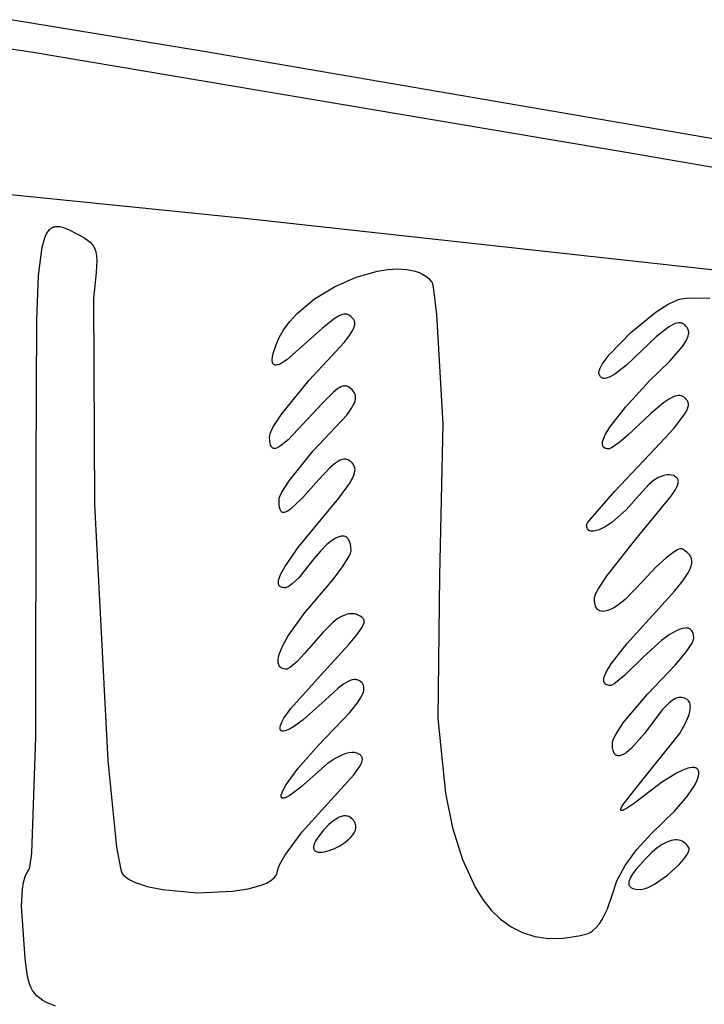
# Model space of a CAD drawing. Extents: x -74.1 to 10.8, y -36.7 to 44.6.
# Tile 168 of 199: x -18.8 to -18, y -8 to -6.8. Entities that reach past the tile are written whole.
import ezdxf

# ---------------------------------------------------------------- set-up
doc = ezdxf.new("R2010")
doc.units = 0

msp = doc.modelspace()

# ---------------------------------------------------------------- linework, layer by layer
at = {"layer": 'Layer 1', "color": 7, "linetype": 'CONTINUOUS'}
for p, q in [((-18.550585, -6.877258), (-18.778326, -6.839597)), ((-18.800899, -6.870297), (-18.751932, -6.877315)), ((-18.751932, -6.877315), (-18.0575, -6.994724)), ((-17.643546, -7.03261), (-18.550585, -6.877258)), ((-18.0575, -6.994724), (-17.489465, -7.092332)), ((-18.505459, -7.071707), (-18.864221, -7.035124)), ((-17.594181, -7.171264), (-18.505459, -7.071707)), ((-18.736876, -7.090175), (-18.734986, -7.086915)), ((-18.734986, -7.086915), (-18.733974, -7.085569)), ((-18.733974, -7.085569), (-18.732915, -7.084404)), ((-18.732915, -7.084404), (-18.731809, -7.083414)), ((-18.731809, -7.083414), (-18.730655, -7.082594)), ((-18.730655, -7.082594), (-18.729452, -7.081936)), ((-18.729452, -7.081936), (-18.728199, -7.081434)), ((-18.728199, -7.081434), (-18.726894, -7.081083)), ((-18.726894, -7.081083), (-18.725538, -7.080877)), ((-18.725538, -7.080877), (-18.724129, -7.080808)), ((-18.724129, -7.080808), (-18.721148, -7.08106)), ((-18.721148, -7.08106), (-18.717944, -7.081791)), ((-18.717944, -7.081791), (-18.710836, -7.084487)), ((-18.710836, -7.084487), (-18.692071, -7.094273)), ((-18.741536, -7.104953), (-18.738593, -7.094236)), ((-18.738593, -7.094236), (-18.736876, -7.090175)), ((-18.692071, -7.094273), (-18.685527, -7.099317)), ((-18.745676, -7.138156), (-18.741536, -7.104953)), ((-18.685527, -7.099317), (-18.683053, -7.102031)), ((-18.683053, -7.102031), (-18.682007, -7.103503)), ((-18.682007, -7.103503), (-18.681087, -7.105078)), ((-18.681087, -7.105078), (-18.680288, -7.106775)), ((-18.680288, -7.106775), (-18.679049, -7.110612)), ((-18.679049, -7.110612), (-18.678272, -7.11517)), ((-18.677939, -7.120602), (-18.678528, -7.134708)), ((-18.678272, -7.11517), (-18.677939, -7.120602)), ((-18.375123, -7.140002), (-18.350039, -7.132869)), ((-18.350039, -7.132869), (-18.337984, -7.130985)), ((-18.337984, -7.130985), (-18.326515, -7.130333)), ((-18.326515, -7.130333), (-18.315828, -7.130996)), ((-18.315828, -7.130996), (-18.306118, -7.133057)), ((-18.306118, -7.133057), (-18.30169, -7.134638)), ((-18.747896, -7.189689), (-18.745676, -7.138156)), ((-18.678528, -7.134708), (-18.680671, -7.154168)), ((-18.400202, -7.151069), (-18.375123, -7.140002)), ((-18.30169, -7.134638), (-18.297581, -7.136599)), ((-18.297581, -7.136599), (-18.293813, -7.138951)), ((-18.293813, -7.138951), (-18.290412, -7.141704)), ((-18.290412, -7.141704), (-18.287403, -7.144869)), ((-18.287403, -7.144869), (-18.287017, -7.145332)), ((-18.680671, -7.154168), (-18.681674, -7.164667)), ((-18.423708, -7.165407), (-18.400202, -7.151069)), ((-18.287017, -7.145332), (-18.286912, -7.145467)), ((-18.286912, -7.145467), (-18.2867, -7.145822)), ((-18.2867, -7.145822), (-18.286486, -7.146294)), ((-18.286486, -7.146294), (-18.286052, -7.147578)), ((-18.286052, -7.147578), (-18.285162, -7.151481)), ((-18.285162, -7.151481), (-18.281393, -7.183535)), ((-18.681674, -7.164667), (-18.680637, -7.405113)), ((-18.444077, -7.182353), (-18.423708, -7.165407)), ((-18.004465, -7.168368), (-17.998809, -7.16607)), ((-17.998809, -7.16607), (-17.995351, -7.165124)), ((-17.995351, -7.165124), (-17.986898, -7.164169)), ((-17.986898, -7.164169), (-17.962359, -7.164333)), ((-18.024784, -7.180562), (-18.010769, -7.171631)), ((-18.010769, -7.171631), (-18.004465, -7.168368)), ((-18.74853, -7.360409), (-18.747896, -7.189689)), ((-18.452596, -7.191597), (-18.444077, -7.182353)), ((-18.400852, -7.188695), (-18.414412, -7.199506)), ((-18.39554, -7.185509), (-18.400852, -7.188695)), ((-18.3932, -7.184438), (-18.39554, -7.185509)), ((-18.391051, -7.183702), (-18.3932, -7.184438)), ((-18.38908, -7.183293), (-18.391051, -7.183702)), ((-18.387271, -7.183201), (-18.38908, -7.183293)), ((-18.386422, -7.183271), (-18.387271, -7.183201)), ((-18.385609, -7.183417), (-18.386422, -7.183271)), ((-18.38483, -7.183637), (-18.385609, -7.183417)), ((-18.384081, -7.183931), (-18.38483, -7.183637)), ((-18.383363, -7.184296), (-18.384081, -7.183931)), ((-18.382672, -7.184733), (-18.383363, -7.184296)), ((-18.381368, -7.185816), (-18.382672, -7.184733)), ((-18.380153, -7.187169), (-18.381368, -7.185816)), ((-18.379387, -7.187859), (-18.380153, -7.187169)), ((-18.37868, -7.188568), (-18.379387, -7.187859)), ((-18.378069, -7.189311), (-18.37868, -7.188568)), ((-18.377556, -7.190089), (-18.378069, -7.189311)), ((-18.377143, -7.190908), (-18.377556, -7.190089)), ((-18.37683, -7.191768), (-18.377143, -7.190908)), ((-18.281393, -7.183535), (-18.27394, -7.311264)), ((-18.054668, -7.204629), (-18.024784, -7.180562)), ((-18.465322, -7.211213), (-18.459742, -7.201245)), ((-18.459742, -7.201245), (-18.452596, -7.191597)), ((-18.414412, -7.199506), (-18.455901, -7.236405)), ((-18.382743, -7.208168), (-18.37885, -7.201912)), ((-18.37885, -7.201912), (-18.377618, -7.199229)), ((-18.377618, -7.199229), (-18.376845, -7.196811)), ((-18.376845, -7.196811), (-18.376626, -7.195694)), ((-18.376621, -7.192674), (-18.37683, -7.191768)), ((-18.376626, -7.195694), (-18.376517, -7.194634)), ((-18.376516, -7.193629), (-18.376621, -7.192674)), ((-18.376517, -7.194634), (-18.376516, -7.193629)), ((-18.010592, -7.198348), (-18.024406, -7.209385)), ((-18.005112, -7.195173), (-18.010592, -7.198348)), ((-18.002681, -7.194153), (-18.005112, -7.195173)), ((-18.000439, -7.193504), (-18.002681, -7.194153)), ((-17.998372, -7.193222), (-18.000439, -7.193504)), ((-17.9974, -7.193217), (-17.998372, -7.193222)), ((-17.996467, -7.193301), (-17.9974, -7.193217)), ((-17.995571, -7.193475), (-17.996467, -7.193301)), ((-17.994709, -7.193736), (-17.995571, -7.193475)), ((-17.993882, -7.194086), (-17.994709, -7.193736)), ((-17.993087, -7.194522), (-17.993882, -7.194086)), ((-17.992322, -7.195045), (-17.993087, -7.194522)), ((-17.991585, -7.195654), (-17.992322, -7.195045)), ((-17.990191, -7.197126), (-17.991585, -7.195654)), ((-17.988843, -7.198692), (-17.990191, -7.197126)), ((-17.988291, -7.199515), (-17.988843, -7.198692)), ((-17.987829, -7.200373), (-17.988291, -7.199515)), ((-17.987459, -7.201268), (-17.987829, -7.200373)), ((-17.987182, -7.202203), (-17.987459, -7.201268)), ((-17.987001, -7.203181), (-17.987182, -7.202203)), ((-18.468481, -7.218857), (-18.465322, -7.211213)), ((-18.388633, -7.215768), (-18.382743, -7.208168)), ((-18.079844, -7.230449), (-18.054668, -7.204629)), ((-18.024406, -7.209385), (-18.059616, -7.242708)), ((-17.990023, -7.214282), (-17.988589, -7.211411)), ((-17.988589, -7.211411), (-17.987605, -7.208787)), ((-17.987605, -7.208787), (-17.987053, -7.206391)), ((-17.987053, -7.206391), (-17.986935, -7.205272)), ((-17.986918, -7.204203), (-17.987001, -7.203181)), ((-17.986935, -7.205272), (-17.986918, -7.204203)), ((-18.471822, -7.229003), (-18.468481, -7.218857)), ((-18.430084, -7.260121), (-18.388633, -7.215768)), ((-18.00899, -7.237814), (-17.994305, -7.220847)), ((-17.994305, -7.220847), (-17.990023, -7.214282)), ((-18.47307, -7.236354), (-18.472708, -7.23303)), ((-18.473054, -7.237751), (-18.47307, -7.236354)), ((-18.472708, -7.23303), (-18.471822, -7.229003)), ((-18.455901, -7.236405), (-18.46338, -7.240938)), ((-18.087974, -7.241572), (-18.079844, -7.230449)), ((-18.472906, -7.238971), (-18.473054, -7.237751)), ((-18.472626, -7.240012), (-18.472906, -7.238971)), ((-18.472437, -7.240466), (-18.472626, -7.240012)), ((-18.472215, -7.240876), (-18.472437, -7.240466)), ((-18.47196, -7.24124), (-18.472215, -7.240876)), ((-18.471672, -7.24156), (-18.47196, -7.24124)), ((-18.471351, -7.241835), (-18.471672, -7.24156)), ((-18.470997, -7.242065), (-18.471351, -7.241835)), ((-18.470609, -7.24225), (-18.470997, -7.242065)), ((-18.470189, -7.24239), (-18.470609, -7.24225)), ((-18.469736, -7.242485), (-18.470189, -7.24239)), ((-18.469249, -7.242535), (-18.469736, -7.242485)), ((-18.46873, -7.242539), (-18.469249, -7.242535)), ((-18.467591, -7.242412), (-18.46873, -7.242539)), ((-18.46632, -7.242103), (-18.467591, -7.242412)), ((-18.46338, -7.240938), (-18.46632, -7.242103)), ((-18.091695, -7.250199), (-18.091237, -7.24833)), ((-18.091237, -7.24833), (-18.090453, -7.246259)), ((-18.090453, -7.246259), (-18.087974, -7.241572)), ((-18.059616, -7.242708), (-18.073147, -7.253046)), ((-18.032721, -7.260947), (-18.00899, -7.237814)), ((-18.091811, -7.251852), (-18.091797, -7.251054)), ((-18.091735, -7.252592), (-18.091811, -7.251852)), ((-18.091797, -7.251054), (-18.091695, -7.250199)), ((-18.091566, -7.253272), (-18.091735, -7.252592)), ((-18.091304, -7.25389), (-18.091566, -7.253272)), ((-18.090838, -7.254805), (-18.091304, -7.25389)), ((-18.090433, -7.255533), (-18.090838, -7.254805)), ((-18.089969, -7.256167), (-18.090433, -7.255533)), ((-18.089446, -7.25671), (-18.089969, -7.256167)), ((-18.088862, -7.25716), (-18.089446, -7.25671)), ((-18.08822, -7.257519), (-18.088862, -7.25716)), ((-18.087518, -7.257786), (-18.08822, -7.257519)), ((-18.086758, -7.257962), (-18.087518, -7.257786)), ((-18.085939, -7.258047), (-18.086758, -7.257962)), ((-18.085062, -7.258041), (-18.085939, -7.258047)), ((-18.083134, -7.257758), (-18.085062, -7.258041)), ((-18.080977, -7.257115), (-18.083134, -7.257758)), ((-18.078592, -7.256114), (-18.080977, -7.257115)), ((-18.073147, -7.253046), (-18.078592, -7.256114)), ((-18.461991, -7.299523), (-18.430084, -7.260121)), ((-18.396493, -7.270049), (-18.401644, -7.274042)), ((-18.394212, -7.268676), (-18.396493, -7.270049)), ((-18.3921, -7.267702), (-18.394212, -7.268676)), ((-18.390137, -7.267114), (-18.3921, -7.267702)), ((-18.389204, -7.266962), (-18.390137, -7.267114)), ((-18.388301, -7.266901), (-18.389204, -7.266962)), ((-18.387424, -7.266931), (-18.388301, -7.266901)), ((-18.386572, -7.267049), (-18.387424, -7.266931)), ((-18.385741, -7.267255), (-18.386572, -7.267049)), ((-18.384929, -7.267547), (-18.385741, -7.267255)), ((-18.384134, -7.267923), (-18.384929, -7.267547)), ((-18.382581, -7.268922), (-18.384134, -7.267923)), ((-18.379518, -7.271791), (-18.382581, -7.268922)), ((-18.060722, -7.29154), (-18.032721, -7.260947)), ((-18.401644, -7.274042), (-18.414887, -7.287363)), ((-18.378091, -7.273367), (-18.379518, -7.271791)), ((-18.376974, -7.27505), (-18.378091, -7.273367)), ((-18.376539, -7.27594), (-18.376974, -7.27505)), ((-18.376189, -7.276866), (-18.376539, -7.27594)), ((-18.376389, -7.284626), (-18.375831, -7.28215)), ((-18.375929, -7.277832), (-18.376189, -7.276866)), ((-18.37576, -7.27884), (-18.375929, -7.277832)), ((-18.375831, -7.28215), (-18.375685, -7.279894)), ((-18.375685, -7.279894), (-18.37576, -7.27884)), ((-18.010422, -7.282512), (-18.016373, -7.286569)), ((-18.005312, -7.279807), (-18.010422, -7.282512)), ((-18.003037, -7.278943), (-18.005312, -7.279807)), ((-18.000928, -7.278395), (-18.003037, -7.278943)), ((-17.998972, -7.278155), (-18.000928, -7.278395)), ((-17.997154, -7.278217), (-17.998972, -7.278155)), ((-17.996292, -7.278359), (-17.997154, -7.278217)), ((-17.995459, -7.278573), (-17.996292, -7.278359)), ((-17.994653, -7.27886), (-17.995459, -7.278573)), ((-17.993873, -7.279217), (-17.994653, -7.27886)), ((-17.992381, -7.280139), (-17.993873, -7.279217)), ((-17.989586, -7.282733), (-17.992381, -7.280139)), ((-17.988945, -7.283447), (-17.989586, -7.282733)), ((-18.414887, -7.287363), (-18.45455, -7.32972)), ((-18.386159, -7.30117), (-18.380764, -7.29362)), ((-18.380764, -7.29362), (-18.377382, -7.287346)), ((-18.377382, -7.287346), (-18.376389, -7.284626)), ((-18.078988, -7.315051), (-18.060722, -7.29154)), ((-18.016373, -7.286569), (-18.031265, -7.298966)), ((-17.989537, -7.296324), (-17.988287, -7.293502)), ((-17.988401, -7.284204), (-17.988945, -7.283447)), ((-17.987958, -7.285008), (-17.988401, -7.284204)), ((-17.988287, -7.293502), (-17.987523, -7.290987)), ((-17.987616, -7.285861), (-17.987958, -7.285008)), ((-17.987378, -7.286767), (-17.987616, -7.285861)), ((-17.987523, -7.290987), (-17.987318, -7.289836)), ((-17.987248, -7.287729), (-17.987378, -7.286767)), ((-17.987318, -7.289836), (-17.987227, -7.288751)), ((-17.987227, -7.288751), (-17.987248, -7.287729)), ((-18.47187, -7.314572), (-18.461991, -7.299523)), ((-18.42509, -7.342606), (-18.386159, -7.30117)), ((-18.031265, -7.298966), (-18.058319, -7.324811)), ((-18.003781, -7.315963), (-17.991294, -7.299478)), ((-17.991294, -7.299478), (-17.989537, -7.296324)), ((-18.474739, -7.320267), (-18.47187, -7.314572)), ((-18.27394, -7.311264), (-18.277791, -7.488366)), ((-18.084368, -7.324014), (-18.078988, -7.315051)), ((-18.025948, -7.339929), (-18.003781, -7.315963)), ((-18.476049, -7.327253), (-18.476018, -7.324487)), ((-18.475867, -7.330728), (-18.476049, -7.327253)), ((-18.476018, -7.324487), (-18.475587, -7.322573)), ((-18.475587, -7.322573), (-18.474739, -7.320267)), ((-18.087203, -7.331058), (-18.086106, -7.327778)), ((-18.086106, -7.327778), (-18.084368, -7.324014)), ((-18.058319, -7.324811), (-18.068799, -7.33352)), ((-18.475484, -7.333664), (-18.475867, -7.330728)), ((-18.474875, -7.336048), (-18.475484, -7.333664)), ((-18.47448, -7.33703), (-18.474875, -7.336048)), ((-18.47402, -7.337868), (-18.47448, -7.33703)), ((-18.473492, -7.338562), (-18.47402, -7.337868)), ((-18.473202, -7.338855), (-18.473492, -7.338562)), ((-18.472894, -7.339111), (-18.473202, -7.338855)), ((-18.472568, -7.33933), (-18.472894, -7.339111)), ((-18.472223, -7.339512), (-18.472568, -7.33933)), ((-18.471859, -7.339656), (-18.472223, -7.339512)), ((-18.471475, -7.339764), (-18.471859, -7.339656)), ((-18.471072, -7.339834), (-18.471475, -7.339764)), ((-18.470649, -7.339866), (-18.471072, -7.339834)), ((-18.470205, -7.33986), (-18.470649, -7.339866)), ((-18.469255, -7.339733), (-18.470205, -7.33986)), ((-18.468219, -7.339452), (-18.469255, -7.339733)), ((-18.467093, -7.339015), (-18.468219, -7.339452)), ((-18.464565, -7.337667), (-18.467093, -7.339015)), ((-18.461647, -7.335677), (-18.464565, -7.337667)), ((-18.45455, -7.32972), (-18.461647, -7.335677)), ((-18.087655, -7.333849), (-18.08751, -7.332515)), ((-18.087638, -7.335059), (-18.087655, -7.333849)), ((-18.087458, -7.336144), (-18.087638, -7.335059)), ((-18.08751, -7.332515), (-18.087203, -7.331058)), ((-18.087307, -7.33664), (-18.087458, -7.336144)), ((-18.087115, -7.337105), (-18.087307, -7.33664)), ((-18.086882, -7.337538), (-18.087115, -7.337105)), ((-18.086608, -7.33794), (-18.086882, -7.337538)), ((-18.086293, -7.33831), (-18.086608, -7.33794)), ((-18.085937, -7.338648), (-18.086293, -7.33831)), ((-18.08554, -7.338955), (-18.085937, -7.338648)), ((-18.085101, -7.33923), (-18.08554, -7.338955)), ((-18.0841, -7.339684), (-18.085101, -7.33923)), ((-18.082933, -7.340009), (-18.0841, -7.339684)), ((-18.081599, -7.340206), (-18.082933, -7.340009)), ((-18.080099, -7.340273), (-18.081599, -7.340206)), ((-18.079891, -7.340264), (-18.080067, -7.340273)), ((-18.079487, -7.340194), (-18.079891, -7.340264)), ((-18.079016, -7.340056), (-18.079487, -7.340194)), ((-18.077881, -7.339581), (-18.079016, -7.340056)), ((-18.076499, -7.338847), (-18.077881, -7.339581)), ((-18.068799, -7.33352), (-18.076499, -7.338847)), ((-18.073256, -7.389743), (-18.025948, -7.339929)), ((-18.453356, -7.377475), (-18.42509, -7.342606)), ((-18.748984, -7.676746), (-18.74853, -7.360409)), ((-18.405835, -7.362284), (-18.418576, -7.375904)), ((-18.400521, -7.357732), (-18.405835, -7.362284)), ((-18.395802, -7.354607), (-18.400521, -7.357732)), ((-18.393639, -7.353562), (-18.395802, -7.354607)), ((-18.391593, -7.352853), (-18.393639, -7.353562)), ((-18.389655, -7.352471), (-18.391593, -7.352853)), ((-18.387813, -7.35241), (-18.389655, -7.352471)), ((-18.386926, -7.352497), (-18.387813, -7.35241)), ((-18.386058, -7.352662), (-18.386926, -7.352497)), ((-18.384379, -7.353221), (-18.386058, -7.352662)), ((-18.382765, -7.354078), (-18.384379, -7.353221)), ((-18.381207, -7.355228), (-18.382765, -7.354078)), ((-18.379662, -7.356698), (-18.381207, -7.355228)), ((-18.378274, -7.358445), (-18.379662, -7.356698)), ((-18.377722, -7.359363), (-18.378274, -7.358445)), ((-18.377267, -7.360315), (-18.377722, -7.359363)), ((-18.376908, -7.361302), (-18.377267, -7.360315)), ((-18.376648, -7.362328), (-18.376908, -7.361302)), ((-18.376487, -7.363396), (-18.376648, -7.362328)), ((-18.382593, -7.380508), (-18.378864, -7.373786)), ((-18.378864, -7.373786), (-18.377645, -7.370841)), ((-18.377645, -7.370841), (-18.376848, -7.368143)), ((-18.376848, -7.368143), (-18.376464, -7.365669)), ((-18.376425, -7.364509), (-18.376487, -7.363396)), ((-18.376464, -7.365669), (-18.376425, -7.364509)), ((-18.023066, -7.374103), (-18.027999, -7.377292)), ((-18.018365, -7.371989), (-18.023066, -7.374103)), ((-18.016084, -7.37131), (-18.018365, -7.371989)), ((-18.013839, -7.370868), (-18.016084, -7.37131)), ((-18.011622, -7.370654), (-18.013839, -7.370868)), ((-18.009428, -7.370657), (-18.011622, -7.370654)), ((-18.007248, -7.370867), (-18.009428, -7.370657)), ((-18.005075, -7.371273), (-18.007248, -7.370867)), ((-18.00494, -7.371335), (-18.005007, -7.371303)), ((-18.004806, -7.371398), (-18.00494, -7.371335)), ((-18.004543, -7.371524), (-18.004806, -7.371398)), ((-18.003547, -7.372042), (-18.004543, -7.371524)), ((-18.001833, -7.373148), (-18.003547, -7.372042)), ((-18.00112, -7.373746), (-18.001833, -7.373148)), ((-18.000506, -7.374382), (-18.00112, -7.373746)), ((-17.999995, -7.37506), (-18.000506, -7.374382)), ((-18.461879, -7.391), (-18.453356, -7.377475)), ((-18.418576, -7.375904), (-18.437426, -7.396868)), ((-18.395422, -7.397917), (-18.382593, -7.380508)), ((-18.033222, -7.38164), (-18.04477, -7.394143)), ((-18.027999, -7.377292), (-18.033222, -7.38164)), ((-18.002698, -7.388391), (-18.001023, -7.385313)), ((-18.001023, -7.385313), (-17.999865, -7.382633)), ((-17.999587, -7.375786), (-17.999995, -7.37506)), ((-17.999865, -7.382633), (-17.999202, -7.38031)), ((-17.999287, -7.376564), (-17.999587, -7.375786)), ((-17.999096, -7.377401), (-17.999287, -7.376564)), ((-17.999202, -7.38031), (-17.999051, -7.379268)), ((-17.999016, -7.3783), (-17.999096, -7.377401)), ((-17.999051, -7.379268), (-17.999016, -7.3783)), ((-18.464837, -7.397749), (-18.464216, -7.395887)), ((-18.464216, -7.395887), (-18.461879, -7.391)), ((-18.437426, -7.396868), (-18.451892, -7.410553)), ((-18.101727, -7.422357), (-18.073256, -7.389743)), ((-18.04477, -7.394143), (-18.059741, -7.411595)), ((-18.04863, -7.445597), (-18.007672, -7.395904)), ((-18.007672, -7.395904), (-18.002698, -7.388391)), ((-18.680637, -7.405113), (-18.664919, -7.703735)), ((-18.46507, -7.39918), (-18.465004, -7.39852)), ((-18.464805, -7.406039), (-18.46507, -7.39918)), ((-18.465004, -7.39852), (-18.464837, -7.397749)), ((-18.464425, -7.408804), (-18.464805, -7.406039)), ((-18.463852, -7.411039), (-18.464425, -7.408804)), ((-18.441816, -7.454034), (-18.395422, -7.397917)), ((-18.463485, -7.411956), (-18.463852, -7.411039)), ((-18.463062, -7.412736), (-18.463485, -7.411956)), ((-18.46258, -7.41338), (-18.463062, -7.412736)), ((-18.462316, -7.413649), (-18.46258, -7.41338)), ((-18.462036, -7.413885), (-18.462316, -7.413649)), ((-18.46174, -7.414085), (-18.462036, -7.413885)), ((-18.461427, -7.414251), (-18.46174, -7.414085)), ((-18.461097, -7.414381), (-18.461427, -7.414251)), ((-18.46075, -7.414476), (-18.461097, -7.414381)), ((-18.460386, -7.414535), (-18.46075, -7.414476)), ((-18.460004, -7.414559), (-18.460386, -7.414535)), ((-18.459603, -7.414548), (-18.460004, -7.414559)), ((-18.458746, -7.414417), (-18.459603, -7.414548)), ((-18.457812, -7.414141), (-18.458746, -7.414417)), ((-18.456798, -7.41372), (-18.457812, -7.414141)), ((-18.454521, -7.412435), (-18.456798, -7.41372)), ((-18.451892, -7.410553), (-18.454521, -7.412435)), ((-18.059741, -7.411595), (-18.076668, -7.426103)), ((-18.10607, -7.429217), (-18.106041, -7.429022)), ((-18.106023, -7.430408), (-18.10607, -7.429217)), ((-18.106041, -7.429022), (-18.105978, -7.428794)), ((-18.105841, -7.431632), (-18.106023, -7.430408)), ((-18.105978, -7.428794), (-18.10575, -7.42824)), ((-18.105528, -7.43271), (-18.105841, -7.431632)), ((-18.10575, -7.42824), (-18.104902, -7.426753)), ((-18.104902, -7.426753), (-18.101727, -7.422357)), ((-18.08452, -7.431193), (-18.091578, -7.434641)), ((-18.076668, -7.426103), (-18.08452, -7.431193)), ((-18.396571, -7.443324), (-18.3995, -7.444714)), ((-18.39385, -7.44246), (-18.396571, -7.443324)), ((-18.392572, -7.442226), (-18.39385, -7.44246)), ((-18.39135, -7.442125), (-18.392572, -7.442226)), ((-18.390188, -7.442158), (-18.39135, -7.442125)), ((-18.389087, -7.442324), (-18.390188, -7.442158)), ((-18.388048, -7.442624), (-18.389087, -7.442324)), ((-18.387074, -7.443059), (-18.388048, -7.442624)), ((-18.386166, -7.443628), (-18.387074, -7.443059)), ((-18.385326, -7.444333), (-18.386166, -7.443628)), ((-18.105088, -7.433647), (-18.105528, -7.43271)), ((-18.104822, -7.434062), (-18.105088, -7.433647)), ((-18.104526, -7.434443), (-18.104822, -7.434062)), ((-18.1042, -7.43479), (-18.104526, -7.434443)), ((-18.103846, -7.435103), (-18.1042, -7.43479)), ((-18.103463, -7.435381), (-18.103846, -7.435103)), ((-18.103053, -7.435626), (-18.103463, -7.435381)), ((-18.102152, -7.436017), (-18.103053, -7.435626)), ((-18.101147, -7.436278), (-18.102152, -7.436017)), ((-18.100042, -7.43641), (-18.101147, -7.436278)), ((-18.098842, -7.436416), (-18.100042, -7.43641)), ((-18.097552, -7.436299), (-18.098842, -7.436416)), ((-18.094719, -7.435703), (-18.097552, -7.436299)), ((-18.091578, -7.434641), (-18.094719, -7.435703)), ((-18.458473, -7.477928), (-18.441816, -7.454034)), ((-18.409384, -7.452016), (-18.416743, -7.45946)), ((-18.402621, -7.446629), (-18.409384, -7.452016)), ((-18.3995, -7.444714), (-18.402621, -7.446629)), ((-18.384556, -7.445173), (-18.385326, -7.444333)), ((-18.383858, -7.446149), (-18.384556, -7.445173)), ((-18.383234, -7.447261), (-18.383858, -7.446149)), ((-18.382684, -7.44851), (-18.383234, -7.447261)), ((-18.381819, -7.45142), (-18.382684, -7.44851)), ((-18.381277, -7.454882), (-18.381819, -7.45142)), ((-18.381073, -7.458898), (-18.381277, -7.454882)), ((-18.082201, -7.487955), (-18.04863, -7.445597)), ((-18.416743, -7.45946), (-18.424348, -7.468677)), ((-18.390939, -7.477966), (-18.383632, -7.466358)), ((-18.383632, -7.466358), (-18.381701, -7.462134)), ((-18.381701, -7.462134), (-18.381217, -7.460486)), ((-18.381217, -7.460486), (-18.381101, -7.459786)), ((-18.381101, -7.459786), (-18.381073, -7.458898)), ((-18.004029, -7.460394), (-18.013795, -7.467855)), ((-18.000124, -7.458155), (-18.004029, -7.460394)), ((-17.998446, -7.457441), (-18.000124, -7.458155)), ((-17.99696, -7.457009), (-17.998446, -7.457441)), ((-17.996293, -7.456903), (-17.99696, -7.457009)), ((-17.995677, -7.45687), (-17.996293, -7.456903)), ((-17.995113, -7.456913), (-17.995677, -7.45687)), ((-17.994604, -7.457032), (-17.995113, -7.456913)), ((-17.994369, -7.457121), (-17.994604, -7.457032)), ((-17.994148, -7.457229), (-17.994369, -7.457121)), ((-17.99352, -7.457619), (-17.994148, -7.457229)), ((-17.991877, -7.458707), (-17.99352, -7.457619)), ((-17.989006, -7.46091), (-17.991877, -7.458707)), ((-17.986699, -7.463188), (-17.989006, -7.46091)), ((-17.985763, -7.464368), (-17.986699, -7.463188)), ((-17.984974, -7.465583), (-17.985763, -7.464368)), ((-17.984334, -7.466839), (-17.984974, -7.465583)), ((-18.463207, -7.486725), (-18.458473, -7.477928)), ((-18.424348, -7.468677), (-18.441929, -7.490591)), ((-18.402065, -7.492737), (-18.390939, -7.477966)), ((-18.013795, -7.467855), (-18.025729, -7.478797)), ((-17.985602, -7.480897), (-17.984191, -7.477241)), ((-17.983845, -7.468142), (-17.984334, -7.466839)), ((-17.984191, -7.477241), (-17.983438, -7.473926)), ((-17.983509, -7.469496), (-17.983845, -7.468142)), ((-17.983328, -7.470908), (-17.983509, -7.469496)), ((-17.983438, -7.473926), (-17.983303, -7.472383)), ((-17.983303, -7.472383), (-17.983328, -7.470908)), ((-18.464683, -7.490361), (-18.463207, -7.486725)), ((-18.277791, -7.488366), (-18.279703, -7.654702)), ((-18.0925, -7.504044), (-18.082201, -7.487955)), ((-18.025729, -7.478797), (-18.040527, -7.494578)), ((-17.993942, -7.494356), (-17.987687, -7.484938)), ((-17.987687, -7.484938), (-17.985602, -7.480897)), ((-18.465862, -7.496146), (-18.465788, -7.494884)), ((-18.465789, -7.497288), (-18.465862, -7.496146)), ((-18.465569, -7.498309), (-18.465789, -7.497288)), ((-18.465788, -7.494884), (-18.465567, -7.493499)), ((-18.465405, -7.498775), (-18.465569, -7.498309)), ((-18.465567, -7.493499), (-18.464683, -7.490361)), ((-18.465203, -7.499212), (-18.465405, -7.498775)), ((-18.464966, -7.499618), (-18.465203, -7.499212)), ((-18.464691, -7.499996), (-18.464966, -7.499618)), ((-18.464381, -7.500344), (-18.464691, -7.499996)), ((-18.464034, -7.500662), (-18.464381, -7.500344)), ((-18.46365, -7.500952), (-18.464034, -7.500662)), ((-18.46323, -7.501213), (-18.46365, -7.500952)), ((-18.453108, -7.500331), (-18.454604, -7.501197)), ((-18.449755, -7.497904), (-18.453108, -7.500331)), ((-18.441929, -7.490591), (-18.449755, -7.497904)), ((-18.435928, -7.532536), (-18.402065, -7.492737)), ((-18.040527, -7.494578), (-18.061042, -7.516146)), ((-18.003079, -7.505852), (-17.993942, -7.494356)), ((-18.462282, -7.501647), (-18.46323, -7.501213)), ((-18.461188, -7.501967), (-18.462282, -7.501647)), ((-18.45995, -7.502174), (-18.461188, -7.501967)), ((-18.458567, -7.502267), (-18.45995, -7.502174)), ((-18.457729, -7.502258), (-18.458567, -7.502267)), ((-18.45718, -7.502178), (-18.457729, -7.502258)), ((-18.455965, -7.501817), (-18.45718, -7.502178)), ((-18.454604, -7.501197), (-18.455965, -7.501817)), ((-18.096972, -7.514265), (-18.096462, -7.512361)), ((-18.096462, -7.512361), (-18.095535, -7.510004)), ((-18.095535, -7.510004), (-18.0925, -7.504044)), ((-18.059024, -7.567598), (-18.003079, -7.505852)), ((-18.097065, -7.515037), (-18.096972, -7.514265)), ((-18.097044, -7.516666), (-18.097065, -7.515037)), ((-18.096637, -7.52047), (-18.097044, -7.516666)), ((-18.096254, -7.522129), (-18.096637, -7.52047)), ((-18.095755, -7.523626), (-18.096254, -7.522129)), ((-18.095144, -7.524962), (-18.095755, -7.523626)), ((-18.070113, -7.523198), (-18.074275, -7.525784)), ((-18.061042, -7.516146), (-18.070113, -7.523198)), ((-18.45447, -7.558559), (-18.435928, -7.532536)), ((-18.387666, -7.533879), (-18.392243, -7.535841)), ((-18.385465, -7.533246), (-18.387666, -7.533879)), ((-18.383313, -7.532836), (-18.385465, -7.533246)), ((-18.381205, -7.53264), (-18.383313, -7.532836)), ((-18.379135, -7.532652), (-18.381205, -7.53264)), ((-18.377095, -7.532865), (-18.379135, -7.532652)), ((-18.37508, -7.533271), (-18.377095, -7.532865)), ((-18.37499, -7.53331), (-18.37508, -7.533271)), ((-18.374897, -7.533351), (-18.37499, -7.53331)), ((-18.374711, -7.533434), (-18.374897, -7.533351)), ((-18.374344, -7.533599), (-18.374711, -7.533434)), ((-18.372937, -7.534245), (-18.374344, -7.533599)), ((-18.370441, -7.535516), (-18.372937, -7.534245)), ((-18.368418, -7.536833), (-18.370441, -7.535516)), ((-18.094423, -7.526136), (-18.095144, -7.524962)), ((-18.093594, -7.527149), (-18.094423, -7.526136)), ((-18.09266, -7.528002), (-18.093594, -7.527149)), ((-18.091624, -7.528694), (-18.09266, -7.528002)), ((-18.090489, -7.529225), (-18.091624, -7.528694)), ((-18.089258, -7.529597), (-18.090489, -7.529225)), ((-18.087932, -7.529809), (-18.089258, -7.529597)), ((-18.086516, -7.529861), (-18.087932, -7.529809)), ((-18.08501, -7.529754), (-18.086516, -7.529861)), ((-18.081746, -7.529064), (-18.08501, -7.529754)), ((-18.07816, -7.52774), (-18.081746, -7.529064)), ((-18.074275, -7.525784), (-18.07816, -7.52774)), ((-18.402266, -7.542751), (-18.41378, -7.554029)), ((-18.397093, -7.538779), (-18.402266, -7.542751)), ((-18.392243, -7.535841), (-18.397093, -7.538779)), ((-18.367603, -7.537537), (-18.368418, -7.536833)), ((-18.368346, -7.548918), (-18.366729, -7.54574)), ((-18.366927, -7.538285), (-18.367603, -7.537537)), ((-18.366399, -7.539091), (-18.366927, -7.538285)), ((-18.366729, -7.54574), (-18.366221, -7.544359)), ((-18.366192, -7.539518), (-18.366399, -7.539091)), ((-18.366221, -7.544359), (-18.365904, -7.543102)), ((-18.366025, -7.539964), (-18.366192, -7.539518)), ((-18.365898, -7.540429), (-18.366025, -7.539964)), ((-18.365904, -7.543102), (-18.36577, -7.541958)), ((-18.365813, -7.540916), (-18.365898, -7.540429)), ((-18.36577, -7.541958), (-18.365813, -7.540916)), ((-18.41378, -7.554029), (-18.435324, -7.579206)), ((-18.383899, -7.568848), (-18.37419, -7.55726)), ((-18.37419, -7.55726), (-18.368346, -7.548918)), ((-18.009615, -7.55728), (-18.018835, -7.564003)), ((-18.001477, -7.552563), (-18.009615, -7.55728)), ((-17.997849, -7.550971), (-18.001477, -7.552563)), ((-17.994536, -7.5499), (-17.997849, -7.550971)), ((-17.991552, -7.549355), (-17.994536, -7.5499)), ((-17.990187, -7.549281), (-17.991552, -7.549355)), ((-17.98891, -7.549341), (-17.990187, -7.549281)), ((-17.987722, -7.549537), (-17.98891, -7.549341)), ((-17.986626, -7.549867), (-17.987722, -7.549537)), ((-17.985622, -7.550334), (-17.986626, -7.549867)), ((-17.984714, -7.550937), (-17.985622, -7.550334)), ((-17.983902, -7.551679), (-17.984714, -7.550937)), ((-17.983188, -7.552558), (-17.983902, -7.551679)), ((-17.982575, -7.553578), (-17.983188, -7.552558)), ((-17.982064, -7.554737), (-17.982575, -7.553578)), ((-17.981656, -7.556037), (-17.982064, -7.554737)), ((-17.981354, -7.557479), (-17.981656, -7.556037)), ((-17.981075, -7.56079), (-17.981354, -7.557479)), ((-18.464586, -7.57904), (-18.460635, -7.569588)), ((-18.460635, -7.569588), (-18.45447, -7.558559)), ((-18.416768, -7.604648), (-18.383899, -7.568848)), ((-18.077345, -7.591003), (-18.059024, -7.567598)), ((-18.018835, -7.564003), (-18.039564, -7.582794)), ((-17.990662, -7.578144), (-17.983045, -7.566971)), ((-17.983045, -7.566971), (-17.981997, -7.564823)), ((-17.981997, -7.564823), (-17.981334, -7.562971)), ((-17.981334, -7.562971), (-17.981152, -7.562161)), ((-17.981152, -7.562161), (-17.981074, -7.561432)), ((-17.981074, -7.561432), (-17.981075, -7.56079)), ((-18.465698, -7.583115), (-18.464586, -7.57904)), ((-18.435324, -7.579206), (-18.444492, -7.588651)), ((-18.002766, -7.592551), (-17.990662, -7.578144)), ((-18.466247, -7.588348), (-18.466215, -7.586725)), ((-18.466126, -7.589845), (-18.466247, -7.588348)), ((-18.466215, -7.586725), (-18.465698, -7.583115)), ((-18.465849, -7.591215), (-18.466126, -7.589845)), ((-18.465415, -7.592453), (-18.465849, -7.591215)), ((-18.464823, -7.593556), (-18.465415, -7.592453)), ((-18.444492, -7.588651), (-18.451757, -7.595005)), ((-18.082711, -7.599871), (-18.077345, -7.591003)), ((-18.039564, -7.582794), (-18.061488, -7.604286)), ((-18.035019, -7.626319), (-18.002766, -7.592551)), ((-18.46407, -7.594523), (-18.464823, -7.593556)), ((-18.463156, -7.595349), (-18.46407, -7.594523)), ((-18.462078, -7.596032), (-18.463156, -7.595349)), ((-18.460834, -7.596569), (-18.462078, -7.596032)), ((-18.459424, -7.596957), (-18.460834, -7.596569)), ((-18.457845, -7.597193), (-18.459424, -7.596957)), ((-18.456095, -7.597273), (-18.457845, -7.597193)), ((-18.455958, -7.597269), (-18.456044, -7.597273)), ((-18.455773, -7.597246), (-18.455958, -7.597269)), ((-18.455361, -7.597143), (-18.455773, -7.597246)), ((-18.454366, -7.596712), (-18.455361, -7.597143)), ((-18.451757, -7.595005), (-18.454366, -7.596712)), ((-18.085547, -7.606839), (-18.084445, -7.603593)), ((-18.084445, -7.603593), (-18.082711, -7.599871)), ((-18.061488, -7.604286), (-18.070347, -7.611759)), ((-18.451392, -7.643098), (-18.416768, -7.604648)), ((-18.389755, -7.614684), (-18.395972, -7.619338)), ((-18.384371, -7.611539), (-18.389755, -7.614684)), ((-18.381956, -7.610508), (-18.384371, -7.611539)), ((-18.379704, -7.609827), (-18.381956, -7.610508)), ((-18.377603, -7.609485), (-18.379704, -7.609827)), ((-18.375638, -7.609474), (-18.377603, -7.609485)), ((-18.374702, -7.609589), (-18.375638, -7.609474)), ((-18.373794, -7.609783), (-18.374702, -7.609589)), ((-18.372913, -7.610056), (-18.373794, -7.609783)), ((-18.371223, -7.610829), (-18.372913, -7.610056)), ((-18.369618, -7.611901), (-18.371223, -7.610829)), ((-18.368084, -7.613261), (-18.369618, -7.611901)), ((-18.368008, -7.613365), (-18.368063, -7.613285)), ((-18.367217, -7.614667), (-18.368008, -7.613365)), ((-18.366609, -7.616025), (-18.367217, -7.614667)), ((-18.086016, -7.609607), (-18.085861, -7.608283)), ((-18.086014, -7.610812), (-18.086016, -7.609607)), ((-18.085853, -7.611898), (-18.086014, -7.610812)), ((-18.085861, -7.608283), (-18.085547, -7.606839)), ((-18.085713, -7.612396), (-18.085853, -7.611898)), ((-18.085534, -7.612863), (-18.085713, -7.612396)), ((-18.085316, -7.613301), (-18.085534, -7.612863)), ((-18.085058, -7.613709), (-18.085316, -7.613301)), ((-18.08476, -7.614087), (-18.085058, -7.613709)), ((-18.084423, -7.614435), (-18.08476, -7.614087)), ((-18.084046, -7.614752), (-18.084423, -7.614435)), ((-18.08363, -7.61504), (-18.084046, -7.614752)), ((-18.083174, -7.615298), (-18.08363, -7.61504)), ((-18.082143, -7.615722), (-18.083174, -7.615298)), ((-18.080955, -7.616027), (-18.082143, -7.615722)), ((-18.076477, -7.615812), (-18.077467, -7.616183)), ((-18.073815, -7.614271), (-18.076477, -7.615812)), ((-18.070347, -7.611759), (-18.073815, -7.614271)), ((-18.395972, -7.619338), (-18.411367, -7.633466)), ((-18.36944, -7.630421), (-18.367321, -7.62606)), ((-18.367321, -7.62606), (-18.366637, -7.624101)), ((-18.366637, -7.624101), (-18.366192, -7.622273)), ((-18.366193, -7.617453), (-18.366609, -7.616025)), ((-18.365979, -7.618961), (-18.366193, -7.617453)), ((-18.366192, -7.622273), (-18.365975, -7.620564)), ((-18.365975, -7.620564), (-18.365979, -7.618961)), ((-18.079609, -7.616211), (-18.080955, -7.616027)), ((-18.078104, -7.616273), (-18.079609, -7.616211)), ((-18.077869, -7.616261), (-18.078047, -7.616273)), ((-18.077467, -7.616183), (-18.077869, -7.616261)), ((-18.063307, -7.65982), (-18.035019, -7.626319)), ((-18.411367, -7.633466), (-18.436804, -7.656468)), ((-18.382473, -7.647942), (-18.372623, -7.635455)), ((-18.372623, -7.635455), (-18.36944, -7.630421)), ((-18.009951, -7.636927), (-18.017778, -7.644941)), ((-18.006395, -7.634006), (-18.009951, -7.636927)), ((-18.003143, -7.631886), (-18.006395, -7.634006)), ((-18.001647, -7.631145), (-18.003143, -7.631886)), ((-18.000245, -7.630626), (-18.001647, -7.631145)), ((-17.998944, -7.630336), (-18.000245, -7.630626)), ((-17.998334, -7.630279), (-17.998944, -7.630336)), ((-17.99503, -7.630452), (-17.998334, -7.630279)), ((-17.993294, -7.630753), (-17.99503, -7.630452)), ((-17.991726, -7.631198), (-17.993294, -7.630753)), ((-17.990326, -7.631783), (-17.991726, -7.631198)), ((-17.989093, -7.632507), (-17.990326, -7.631783)), ((-17.988026, -7.633368), (-17.989093, -7.632507)), ((-17.987123, -7.634363), (-17.988026, -7.633368)), ((-17.986383, -7.635491), (-17.987123, -7.634363)), ((-17.985805, -7.636748), (-17.986383, -7.635491)), ((-17.985389, -7.638133), (-17.985805, -7.636748)), ((-17.985132, -7.639644), (-17.985389, -7.638133)), ((-18.459391, -7.654604), (-18.451392, -7.643098)), ((-18.418923, -7.686167), (-18.382473, -7.647942)), ((-18.017778, -7.644941), (-18.038512, -7.672404)), ((-17.98688, -7.651221), (-17.985678, -7.646898)), ((-17.985678, -7.646898), (-17.985093, -7.643033)), ((-17.985033, -7.641278), (-17.985132, -7.639644)), ((-17.985093, -7.643033), (-17.985033, -7.641278)), ((-18.463386, -7.662944), (-18.461875, -7.659179)), ((-18.461875, -7.659179), (-18.459391, -7.654604)), ((-18.436804, -7.656468), (-18.448337, -7.664565)), ((-18.279703, -7.654702), (-18.270838, -7.74188)), ((-18.072049, -7.673379), (-18.063307, -7.65982)), ((-17.997657, -7.672746), (-17.991093, -7.661173)), ((-17.991093, -7.661173), (-17.98688, -7.651221)), ((-18.46395, -7.665879), (-18.463785, -7.664516)), ((-18.463947, -7.66648), (-18.46395, -7.665879)), ((-18.463886, -7.667028), (-18.463947, -7.66648)), ((-18.463768, -7.667522), (-18.463886, -7.667028)), ((-18.463785, -7.664516), (-18.463386, -7.662944)), ((-18.463595, -7.667963), (-18.463768, -7.667522)), ((-18.463365, -7.668348), (-18.463595, -7.667963)), ((-18.46323, -7.668521), (-18.463365, -7.668348)), ((-18.46308, -7.66868), (-18.46323, -7.668521)), ((-18.462917, -7.668825), (-18.46308, -7.66868)), ((-18.46255, -7.669073), (-18.462917, -7.668825)), ((-18.462128, -7.669266), (-18.46255, -7.669073)), ((-18.461653, -7.669404), (-18.462128, -7.669266)), ((-18.461124, -7.669485), (-18.461653, -7.669404)), ((-18.460542, -7.66951), (-18.461124, -7.669485)), ((-18.459907, -7.669478), (-18.460542, -7.66951)), ((-18.458482, -7.669243), (-18.459907, -7.669478)), ((-18.45685, -7.668778), (-18.458482, -7.669243)), ((-18.452985, -7.667147), (-18.45685, -7.668778)), ((-18.448337, -7.664565), (-18.452985, -7.667147)), ((-18.074664, -7.678752), (-18.072049, -7.673379)), ((-18.038512, -7.672404), (-18.053539, -7.689494)), ((-18.04625, -7.733424), (-17.997657, -7.672746)), ((-18.753516, -7.811966), (-18.748984, -7.676746)), ((-18.076065, -7.685118), (-18.076055, -7.683803)), ((-18.076055, -7.683803), (-18.075953, -7.682955)), ((-18.075953, -7.682955), (-18.075481, -7.681011)), ((-18.075481, -7.681011), (-18.074664, -7.678752)), ((-18.442812, -7.712734), (-18.418923, -7.686167)), ((-18.387188, -7.695863), (-18.391047, -7.69721)), ((-18.383575, -7.69501), (-18.387188, -7.695863)), ((-18.380201, -7.694633), (-18.383575, -7.69501)), ((-18.377059, -7.69472), (-18.380201, -7.694633)), ((-18.37414, -7.695255), (-18.377059, -7.69472)), ((-18.374049, -7.695284), (-18.37414, -7.695255)), ((-18.373946, -7.695332), (-18.374049, -7.695284)), ((-18.373542, -7.695525), (-18.373946, -7.695332)), ((-18.37277, -7.695918), (-18.373542, -7.695525)), ((-18.371381, -7.69674), (-18.37277, -7.695918)), ((-18.075822, -7.688984), (-18.076065, -7.685118)), ((-18.07524, -7.692176), (-18.075822, -7.688984)), ((-18.074826, -7.693522), (-18.07524, -7.692176)), ((-18.074332, -7.694704), (-18.074826, -7.693522)), ((-18.07376, -7.695723), (-18.074332, -7.694704)), ((-18.073111, -7.696581), (-18.07376, -7.695723)), ((-18.059892, -7.69479), (-18.062734, -7.696585)), ((-18.053539, -7.689494), (-18.059892, -7.69479)), ((-18.664919, -7.703735), (-18.654791, -7.805022)), ((-18.409093, -7.707812), (-18.439843, -7.734872)), ((-18.399534, -7.701438), (-18.409093, -7.707812)), ((-18.391047, -7.69721), (-18.399534, -7.701438)), ((-18.370206, -7.697625), (-18.371381, -7.69674)), ((-18.370258, -7.709916), (-18.369212, -7.707855)), ((-18.369254, -7.698587), (-18.370206, -7.697625)), ((-18.368865, -7.699103), (-18.369254, -7.698587)), ((-18.369212, -7.707855), (-18.368464, -7.705994)), ((-18.368535, -7.699644), (-18.368865, -7.699103)), ((-18.368267, -7.700212), (-18.368535, -7.699644)), ((-18.368464, -7.705994), (-18.368006, -7.704315)), ((-18.36806, -7.70081), (-18.368267, -7.700212)), ((-18.367918, -7.70144), (-18.36806, -7.70081)), ((-18.368006, -7.704315), (-18.367827, -7.702802)), ((-18.367839, -7.702103), (-18.367918, -7.70144)), ((-18.367827, -7.702802), (-18.367839, -7.702103)), ((-18.072387, -7.697278), (-18.073111, -7.696581)), ((-18.071997, -7.697567), (-18.072387, -7.697278)), ((-18.071589, -7.697817), (-18.071997, -7.697567)), ((-18.071162, -7.698027), (-18.071589, -7.697817)), ((-18.070718, -7.698198), (-18.071162, -7.698027)), ((-18.069777, -7.698424), (-18.070718, -7.698198)), ((-18.068767, -7.698495), (-18.069777, -7.698424)), ((-18.067689, -7.698413), (-18.068767, -7.698495)), ((-18.066546, -7.69818), (-18.067689, -7.698413)), ((-18.065338, -7.697796), (-18.066546, -7.69818)), ((-18.062734, -7.696585), (-18.065338, -7.697796)), ((-18.457465, -7.733083), (-18.442812, -7.712734)), ((-18.377641, -7.720467), (-18.370258, -7.709916)), ((-18.000992, -7.718516), (-18.018506, -7.729592)), ((-17.993882, -7.715068), (-18.000992, -7.718516)), ((-17.987887, -7.712931), (-17.993882, -7.715068)), ((-17.985312, -7.712336), (-17.987887, -7.712931)), ((-17.983021, -7.712045), (-17.985312, -7.712336)), ((-17.981016, -7.712052), (-17.983021, -7.712045)), ((-17.980121, -7.712164), (-17.981016, -7.712052)), ((-17.979298, -7.712348), (-17.980121, -7.712164)), ((-17.978547, -7.712602), (-17.979298, -7.712348)), ((-17.977869, -7.712926), (-17.978547, -7.712602)), ((-17.977263, -7.713319), (-17.977869, -7.712926)), ((-17.976731, -7.713779), (-17.977263, -7.713319)), ((-17.976271, -7.714306), (-17.976731, -7.713779)), ((-17.975885, -7.714899), (-17.976271, -7.714306)), ((-17.975572, -7.715556), (-17.975885, -7.714899)), ((-17.975333, -7.716277), (-17.975572, -7.715556)), ((-17.975168, -7.717061), (-17.975333, -7.716277)), ((-17.975077, -7.717907), (-17.975168, -7.717061)), ((-17.975118, -7.719781), (-17.975077, -7.717907)), ((-18.438291, -7.787193), (-18.377641, -7.720467)), ((-18.018506, -7.729592), (-18.050182, -7.75371)), ((-17.979845, -7.732541), (-17.977043, -7.72679)), ((-17.977043, -7.72679), (-17.975458, -7.721891)), ((-17.975458, -7.721891), (-17.975118, -7.719781)), ((-18.462182, -7.743076), (-18.461219, -7.740309)), ((-18.461219, -7.740309), (-18.457465, -7.733083)), ((-18.439843, -7.734872), (-18.449399, -7.742442)), ((-18.270838, -7.74188), (-18.262548, -7.782451)), ((-18.063328, -7.755228), (-18.04625, -7.733424)), ((-17.989151, -7.746359), (-17.979845, -7.732541)), ((-18.46253, -7.74524), (-18.462434, -7.744236)), ((-18.46252, -7.745683), (-18.46253, -7.74524)), ((-18.462472, -7.746085), (-18.46252, -7.745683)), ((-18.462384, -7.746447), (-18.462472, -7.746085)), ((-18.462434, -7.744236), (-18.462182, -7.743076)), ((-18.462257, -7.746768), (-18.462384, -7.746447)), ((-18.462091, -7.747047), (-18.462257, -7.746768)), ((-18.461993, -7.747171), (-18.462091, -7.747047)), ((-18.461885, -7.747284), (-18.461993, -7.747171)), ((-18.461768, -7.747387), (-18.461885, -7.747284)), ((-18.461641, -7.747479), (-18.461768, -7.747387)), ((-18.461504, -7.74756), (-18.461641, -7.747479)), ((-18.461357, -7.74763), (-18.461504, -7.74756)), ((-18.461033, -7.747738), (-18.461357, -7.74763)), ((-18.46067, -7.747802), (-18.461033, -7.747738)), ((-18.460267, -7.747821), (-18.46067, -7.747802)), ((-18.459824, -7.747796), (-18.460267, -7.747821)), ((-18.458819, -7.747608), (-18.459824, -7.747796)), ((-18.457653, -7.747234), (-18.458819, -7.747608)), ((-18.456327, -7.74667), (-18.457653, -7.747234)), ((-18.453189, -7.744958), (-18.456327, -7.74667)), ((-18.449399, -7.742442), (-18.453189, -7.744958)), ((-18.050182, -7.75371), (-18.059374, -7.75985)), ((-18.003485, -7.762857), (-17.989151, -7.746359)), ((-18.066241, -7.761397), (-18.066219, -7.761039)), ((-18.066229, -7.761554), (-18.066241, -7.761397)), ((-18.066203, -7.761697), (-18.066229, -7.761554)), ((-18.066219, -7.761039), (-18.066137, -7.760623)), ((-18.066161, -7.761826), (-18.066203, -7.761697)), ((-18.066105, -7.76194), (-18.066161, -7.761826)), ((-18.066137, -7.760623), (-18.065793, -7.759619)), ((-18.066033, -7.76204), (-18.066105, -7.76194)), ((-18.065947, -7.762125), (-18.066033, -7.76204)), ((-18.065846, -7.762196), (-18.065947, -7.762125)), ((-18.065729, -7.762253), (-18.065846, -7.762196)), ((-18.065793, -7.759619), (-18.065211, -7.758385)), ((-18.065598, -7.762295), (-18.065729, -7.762253)), ((-18.065452, -7.762323), (-18.065598, -7.762295)), ((-18.06529, -7.762337), (-18.065452, -7.762323)), ((-18.065114, -7.762336), (-18.06529, -7.762337)), ((-18.065211, -7.758385), (-18.063328, -7.755228)), ((-18.064716, -7.76229), (-18.065114, -7.762336)), ((-18.063741, -7.762027), (-18.064716, -7.76229)), ((-18.062526, -7.761532), (-18.063741, -7.762027)), ((-18.059374, -7.75985), (-18.062526, -7.761532)), ((-18.030411, -7.788948), (-18.003485, -7.762857)), ((-18.402306, -7.774605), (-18.406843, -7.778501)), ((-18.397398, -7.771342), (-18.402306, -7.774605)), ((-18.394871, -7.770088), (-18.397398, -7.771342)), ((-18.39233, -7.76916), (-18.394871, -7.770088)), ((-18.389803, -7.768613), (-18.39233, -7.76916)), ((-18.388552, -7.768499), (-18.389803, -7.768613)), ((-18.387314, -7.768502), (-18.388552, -7.768499)), ((-18.386093, -7.768628), (-18.387314, -7.768502)), ((-18.384891, -7.768884), (-18.386093, -7.768628)), ((-18.383712, -7.769277), (-18.384891, -7.768884)), ((-18.38256, -7.769815), (-18.383712, -7.769277)), ((-18.381437, -7.770503), (-18.38256, -7.769815)), ((-18.380347, -7.771349), (-18.381437, -7.770503)), ((-18.379293, -7.77236), (-18.380347, -7.771349)), ((-18.378279, -7.773543), (-18.379293, -7.77236)), ((-18.377307, -7.774904), (-18.378279, -7.773543)), ((-18.37674, -7.775884), (-18.377307, -7.774904)), ((-18.376195, -7.777114), (-18.37674, -7.775884)), ((-18.458505, -7.814738), (-18.438291, -7.787193)), ((-18.413071, -7.785273), (-18.419753, -7.793687)), ((-18.406843, -7.778501), (-18.413071, -7.785273)), ((-18.377472, -7.78831), (-18.376333, -7.785841)), ((-18.376333, -7.785841), (-18.375929, -7.784596)), ((-18.375802, -7.778351), (-18.376195, -7.777114)), ((-18.375929, -7.784596), (-18.375644, -7.783347)), ((-18.375557, -7.779596), (-18.375802, -7.778351)), ((-18.375644, -7.783347), (-18.375483, -7.782095)), ((-18.375452, -7.780845), (-18.375557, -7.779596)), ((-18.375483, -7.782095), (-18.375452, -7.780845)), ((-18.262548, -7.782451), (-18.251151, -7.819479)), ((-18.421987, -7.797197), (-18.423542, -7.800266)), ((-18.419753, -7.793687), (-18.421987, -7.797197)), ((-18.394236, -7.803489), (-18.388332, -7.799697)), ((-18.388332, -7.799697), (-18.383137, -7.795402)), ((-18.383137, -7.795402), (-18.380919, -7.793107)), ((-18.380919, -7.793107), (-18.379016, -7.790738)), ((-18.379016, -7.790738), (-18.377472, -7.78831)), ((-18.047998, -7.808132), (-18.030411, -7.788948)), ((-18.012646, -7.799048), (-18.017996, -7.801878)), ((-18.007602, -7.797252), (-18.012646, -7.799048)), ((-18.005205, -7.79674), (-18.007602, -7.797252)), ((-18.002898, -7.796484), (-18.005205, -7.79674)), ((-18.000684, -7.796485), (-18.002898, -7.796484)), ((-17.998568, -7.79674), (-18.000684, -7.796485)), ((-17.996554, -7.797251), (-17.998568, -7.79674)), ((-17.994647, -7.798016), (-17.996554, -7.797251)), ((-17.992851, -7.799034), (-17.994647, -7.798016)), ((-17.99117, -7.800305), (-17.992851, -7.799034)), ((-18.654791, -7.805022), (-18.649728, -7.831437)), ((-18.424705, -7.804078), (-18.424803, -7.805146)), ((-18.424803, -7.805146), (-18.424766, -7.806116)), ((-18.424766, -7.806116), (-18.424599, -7.80699)), ((-18.424466, -7.80291), (-18.424705, -7.804078)), ((-18.424599, -7.80699), (-18.424308, -7.807771)), ((-18.423542, -7.800266), (-18.424466, -7.80291)), ((-18.424308, -7.807771), (-18.424118, -7.808127)), ((-18.424118, -7.808127), (-18.4239, -7.808461)), ((-18.4239, -7.808461), (-18.423653, -7.808772)), ((-18.423653, -7.808772), (-18.423078, -7.809328)), ((-18.423078, -7.809328), (-18.422399, -7.809799)), ((-18.422399, -7.809799), (-18.421621, -7.810185)), ((-18.421621, -7.810185), (-18.420752, -7.810489)), ((-18.420752, -7.810489), (-18.419795, -7.810713)), ((-18.419795, -7.810713), (-18.417645, -7.81093)), ((-18.417645, -7.81093), (-18.415215, -7.810853)), ((-18.415215, -7.810853), (-18.412553, -7.810498)), ((-18.412553, -7.810498), (-18.406711, -7.809024)), ((-18.406711, -7.809024), (-18.400484, -7.806643)), ((-18.400484, -7.806643), (-18.394236, -7.803489)), ((-18.06122, -7.826258), (-18.047998, -7.808132)), ((-18.029472, -7.810658), (-18.037071, -7.818273)), ((-18.023616, -7.805746), (-18.029472, -7.810658)), ((-18.017996, -7.801878), (-18.023616, -7.805746)), ((-17.989609, -7.801828), (-17.99117, -7.800305)), ((-17.988172, -7.803603), (-17.989609, -7.801828)), ((-17.988719, -7.813566), (-17.987459, -7.811098)), ((-17.98694, -7.80549), (-17.988172, -7.803603)), ((-17.987459, -7.811098), (-17.987019, -7.809963)), ((-17.987019, -7.809963), (-17.986712, -7.808901)), ((-17.986777, -7.805836), (-17.98694, -7.80549)), ((-17.986653, -7.806206), (-17.986777, -7.805836)), ((-17.986712, -7.808901), (-17.986545, -7.807917)), ((-17.986569, -7.8066), (-17.986653, -7.806206)), ((-17.986523, -7.807017), (-17.986569, -7.8066)), ((-17.986545, -7.807917), (-17.986523, -7.807017)), ((-18.755408, -7.825591), (-18.753516, -7.811966)), ((-18.464501, -7.825621), (-18.458505, -7.814738)), ((-18.251151, -7.819479), (-18.236247, -7.851815)), ((-18.037071, -7.818273), (-18.048258, -7.830508)), ((-17.997955, -7.825255), (-17.99259, -7.819134)), ((-17.99259, -7.819134), (-17.988719, -7.813566)), ((-18.760175, -7.836448), (-18.758793, -7.833824)), ((-18.758793, -7.833824), (-18.757233, -7.831485)), ((-18.757233, -7.831485), (-18.757129, -7.831348)), ((-18.757129, -7.831348), (-18.757077, -7.83128)), ((-18.757077, -7.83128), (-18.757057, -7.831242)), ((-18.757057, -7.831242), (-18.756484, -7.829775)), ((-18.756484, -7.829775), (-18.755408, -7.825591)), ((-18.649728, -7.831437), (-18.648489, -7.834926)), ((-18.467213, -7.834265), (-18.466264, -7.830043)), ((-18.466264, -7.830043), (-18.464501, -7.825621)), ((-18.070673, -7.84412), (-18.06122, -7.826258)), ((-18.048258, -7.830508), (-18.052123, -7.835676)), ((-18.011682, -7.83775), (-17.997955, -7.825255)), ((-18.763306, -7.84608), (-18.761383, -7.839362)), ((-18.761383, -7.839362), (-18.760175, -7.836448)), ((-18.648489, -7.834926), (-18.647876, -7.836166)), ((-18.647876, -7.836166), (-18.647571, -7.836657)), ((-18.647571, -7.836657), (-18.647267, -7.83706)), ((-18.647267, -7.83706), (-18.646906, -7.837438)), ((-18.646906, -7.837438), (-18.644871, -7.839238)), ((-18.644871, -7.839238), (-18.639901, -7.842594)), ((-18.639901, -7.842594), (-18.63383, -7.845625)), ((-18.63383, -7.845625), (-18.61887, -7.850708)), ((-18.479841, -7.846894), (-18.474717, -7.843986)), ((-18.474717, -7.843986), (-18.4726, -7.842407)), ((-18.4726, -7.842407), (-18.4708, -7.840744)), ((-18.4708, -7.840744), (-18.469332, -7.838998)), ((-18.469332, -7.838998), (-18.46821, -7.837168)), ((-18.46821, -7.837168), (-18.467785, -7.836221)), ((-18.467785, -7.836221), (-18.467451, -7.835254)), ((-18.467451, -7.835254), (-18.467213, -7.834265)), ((-18.076784, -7.862013), (-18.070673, -7.84412)), ((-18.056423, -7.844113), (-18.056786, -7.845827)), ((-18.055775, -7.842241), (-18.056423, -7.844113)), ((-18.054843, -7.840211), (-18.055775, -7.842241)), ((-18.052123, -7.835676), (-18.054843, -7.840211)), ((-18.026933, -7.848243), (-18.011682, -7.83775)), ((-18.76557, -7.87373), (-18.764612, -7.85402)), ((-18.764612, -7.85402), (-18.763306, -7.84608)), ((-18.61887, -7.850708), (-18.600964, -7.854483)), ((-18.600964, -7.854483), (-18.560197, -7.858096)), ((-18.560197, -7.858096), (-18.519302, -7.856434)), ((-18.519302, -7.856434), (-18.501235, -7.853616)), ((-18.501235, -7.853616), (-18.486049, -7.849468)), ((-18.486049, -7.849468), (-18.479841, -7.846894)), ((-18.236247, -7.851815), (-18.227354, -7.865865)), ((-18.056862, -7.846625), (-18.056867, -7.847383)), ((-18.056867, -7.847383), (-18.056801, -7.848101)), ((-18.056786, -7.845827), (-18.056862, -7.846625)), ((-18.056801, -7.848101), (-18.056664, -7.84878)), ((-18.056664, -7.84878), (-18.056458, -7.84942)), ((-18.056458, -7.84942), (-18.05618, -7.85002)), ((-18.05618, -7.85002), (-18.055833, -7.85058)), ((-18.055833, -7.85058), (-18.055415, -7.851101)), ((-18.055415, -7.851101), (-18.054927, -7.851582)), ((-18.054927, -7.851582), (-18.054368, -7.852023)), ((-18.054368, -7.852023), (-18.05374, -7.852426)), ((-18.05374, -7.852426), (-18.052274, -7.853111)), ((-18.052274, -7.853111), (-18.050528, -7.853638)), ((-18.050528, -7.853638), (-18.048504, -7.854008)), ((-18.048504, -7.854008), (-18.043622, -7.854266)), ((-18.043622, -7.854266), (-18.040742, -7.853926)), ((-18.040742, -7.853926), (-18.037587, -7.85311)), ((-18.037587, -7.85311), (-18.034203, -7.851862)), ((-18.034203, -7.851862), (-18.026933, -7.848243)), ((-18.227354, -7.865865), (-18.217435, -7.878311)), ((-18.08174, -7.876871), (-18.076784, -7.862013)), ((-18.761568, -7.934852), (-18.76557, -7.87373)), ((-18.217435, -7.878311), (-18.206438, -7.889009)), ((-18.087951, -7.889464), (-18.08174, -7.876871)), ((-18.206438, -7.889009), (-18.194313, -7.897817)), ((-18.091465, -7.894703), (-18.087951, -7.889464)), ((-18.194313, -7.897817), (-18.181012, -7.90459)), ((-18.101242, -7.904057), (-18.099186, -7.902656)), ((-18.099186, -7.902656), (-18.095218, -7.899128)), ((-18.095218, -7.899128), (-18.091465, -7.894703)), ((-18.181012, -7.90459), (-18.166482, -7.909186)), ((-18.166482, -7.909186), (-18.150676, -7.911459)), ((-18.150676, -7.911459), (-18.133541, -7.911268)), ((-18.133541, -7.911268), (-18.115028, -7.908467)), ((-18.115028, -7.908467), (-18.105485, -7.906082)), ((-18.105485, -7.906082), (-18.103343, -7.905203)), ((-18.103343, -7.905203), (-18.101242, -7.904057)), ((-18.75865, -7.95598), (-18.761568, -7.934852)), ((-18.75626, -7.964596), (-18.75865, -7.95598)), ((-18.754662, -7.96846), (-18.75626, -7.964596)), ((-18.752732, -7.972045), (-18.754662, -7.96846)), ((-18.750421, -7.975364), (-18.752732, -7.972045)), ((-18.747679, -7.97843), (-18.750421, -7.975364)), ((-18.74446, -7.981254), (-18.747679, -7.97843)), ((-18.740714, -7.98385), (-18.74446, -7.981254)), ((-18.736394, -7.98623), (-18.740714, -7.98385)), ((-18.725834, -7.990391), (-18.736394, -7.98623))]:
    msp.add_line(p, q, dxfattribs=at)

doc.saveas('drawing.dxf')
